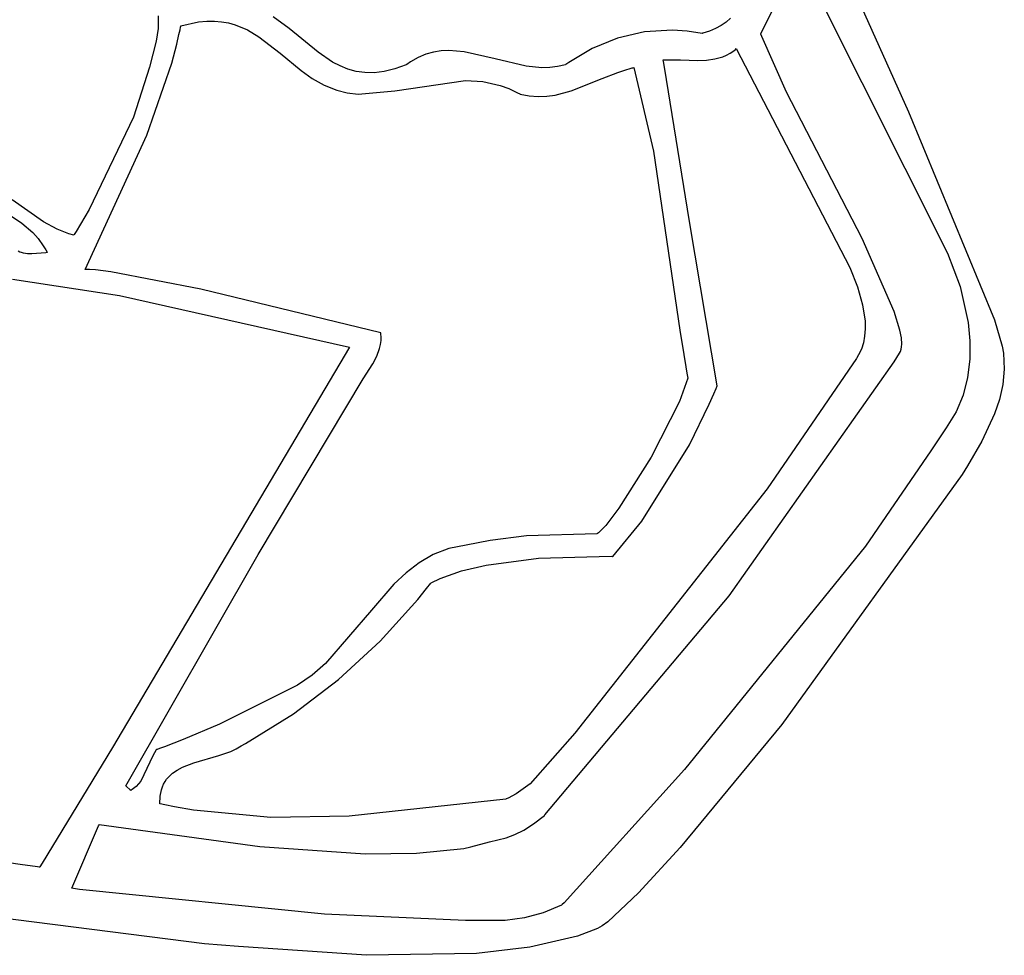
# Model space of a CAD drawing. Extents: x -74.1 to 10.8, y -36.7 to 44.6.
# Tile 71 of 199: x -60.3 to -59.1, y 10.7 to 11.9. Entities that reach past the tile are written whole.
import ezdxf

# ---------------------------------------------------------------- set-up
doc = ezdxf.new("R2010")
doc.units = 0

msp = doc.modelspace()

# ---------------------------------------------------------------- linework, layer by layer
at = {"layer": 'Layer 1', "color": 7, "linetype": 'CONTINUOUS'}
for p, q in [((-59.321066, 11.989874), (-59.207976, 11.738116)), ((-60.142475, 11.857634), (-60.142696, 11.84187)), ((-60.11431, 11.84508), (-60.092246, 11.850021)), ((-60.092246, 11.850021), (-60.082115, 11.850976)), ((-60.082115, 11.850976), (-60.072527, 11.851014)), ((-60.072527, 11.851014), (-60.063439, 11.850205)), ((-60.063439, 11.850205), (-60.054807, 11.848621)), ((-60.054807, 11.848621), (-60.046589, 11.846331)), ((-60.142696, 11.84187), (-60.144948, 11.825818)), ((-60.116599, 11.834159), (-60.115317, 11.840205)), ((-60.115317, 11.840205), (-60.114698, 11.843242)), ((-60.114698, 11.843242), (-60.114394, 11.844763)), ((-60.114394, 11.844763), (-60.114356, 11.844954)), ((-60.114356, 11.844954), (-60.114337, 11.845049)), ((-60.114337, 11.845049), (-60.11431, 11.84508)), ((-60.046589, 11.846331), (-60.031217, 11.839917)), ((-60.031217, 11.839917), (-60.016976, 11.831526)), ((-60.144948, 11.825818), (-60.153468, 11.793434)), ((-60.119331, 11.822171), (-60.116599, 11.834159)), ((-60.016976, 11.831526), (-59.990502, 11.811068)), ((-60.12543, 11.798596), (-60.119331, 11.822171)), ((-59.429882, 11.811014), (-59.425599, 11.814056)), ((-59.425599, 11.814056), (-59.423543, 11.815796)), ((-59.423543, 11.815796), (-59.422538, 11.816723)), ((-59.422508, 11.81671), (-59.280856, 11.544029)), ((-59.990502, 11.811068), (-59.96439, 11.789466)), ((-59.513395, 11.802373), (-59.513427, 11.802573)), ((-59.513418, 11.802573), (-59.49199, 11.802718)), ((-59.513147, 11.800841), (-59.513395, 11.802373)), ((-59.51196, 11.79352), (-59.513147, 11.800841)), ((-59.49199, 11.802718), (-59.470061, 11.802067)), ((-59.470061, 11.802067), (-59.459313, 11.802431)), ((-59.459313, 11.802431), (-59.448926, 11.80378)), ((-59.448926, 11.80378), (-59.439062, 11.806509)), ((-59.439062, 11.806509), (-59.434376, 11.808515)), ((-59.434376, 11.808515), (-59.429882, 11.811014)), ((-60.153468, 11.793434), (-60.173417, 11.731485)), ((-60.156671, 11.708809), (-60.12543, 11.798596)), ((-59.96439, 11.789466), (-59.950603, 11.779645)), ((-59.569829, 11.787055), (-59.559783, 11.790428)), ((-59.559783, 11.790428), (-59.554674, 11.791919)), ((-59.554674, 11.791919), (-59.552095, 11.792608)), ((-59.552095, 11.792608), (-59.550799, 11.792937)), ((-59.550799, 11.792937), (-59.550149, 11.793098)), ((-59.550149, 11.793098), (-59.550068, 11.793118)), ((-59.550068, 11.793118), (-59.550027, 11.793127)), ((-59.550027, 11.793127), (-59.550012, 11.793081)), ((-59.550012, 11.793081), (-59.525693, 11.689016)), ((-59.480595, 11.601337), (-59.51196, 11.79352)), ((-59.950603, 11.779645), (-59.935865, 11.771227)), ((-59.847857, 11.764309), (-59.759739, 11.77685)), ((-59.759739, 11.77685), (-59.738073, 11.775642)), ((-59.738073, 11.775642), (-59.716442, 11.770918)), ((-59.628152, 11.763984), (-59.589423, 11.779288)), ((-59.589423, 11.779288), (-59.569829, 11.787055)), ((-59.935865, 11.771227), (-59.91983, 11.764778)), ((-59.91983, 11.764778), (-59.907198, 11.761653)), ((-59.893569, 11.760073), (-59.847857, 11.764309)), ((-59.716442, 11.770918), (-59.705622, 11.76696)), ((-59.705622, 11.76696), (-59.694789, 11.761789)), ((-59.648164, 11.758908), (-59.628152, 11.763984)), ((-59.907198, 11.761653), (-59.893569, 11.760073)), ((-59.694789, 11.761789), (-59.692078, 11.760293)), ((-59.692078, 11.760293), (-59.691739, 11.7601)), ((-59.691739, 11.7601), (-59.691697, 11.760076)), ((-59.691673, 11.760068), (-59.680223, 11.75798)), ((-59.680223, 11.75798), (-59.669191, 11.757193)), ((-59.669191, 11.757193), (-59.658523, 11.757554)), ((-59.658523, 11.757554), (-59.648164, 11.758908)), ((-60.173417, 11.731485), (-60.228473, 11.616272)), ((-59.207976, 11.738116), (-59.100626, 11.478913)), ((-60.233562, 11.541681), (-60.156671, 11.708809)), ((-59.525693, 11.689016), (-59.492633, 11.466032)), ((-60.28532, 11.60098), (-60.324554, 11.628304)), ((-60.34416, 11.620542), (-60.31235, 11.59928)), ((-60.228473, 11.616272), (-60.244787, 11.588712)), ((-60.31235, 11.59928), (-60.298704, 11.587471)), ((-60.268467, 11.591839), (-60.28532, 11.60098)), ((-60.253977, 11.585897), (-60.268467, 11.591839)), ((-59.446139, 11.396478), (-59.480595, 11.601337)), ((-60.298704, 11.587471), (-60.292192, 11.580045)), ((-60.292192, 11.580045), (-60.28579, 11.571136)), ((-60.247741, 11.584168), (-60.253977, 11.585897)), ((-60.247691, 11.584238), (-60.247726, 11.584185)), ((-60.247551, 11.584451), (-60.247691, 11.584238)), ((-60.246993, 11.585302), (-60.247551, 11.584451)), ((-60.244787, 11.588712), (-60.246993, 11.585302)), ((-60.28579, 11.571136), (-60.282607, 11.566017)), ((-60.31495, 11.563294), (-60.316973, 11.564279)), ((-60.312715, 11.562505), (-60.31495, 11.563294)), ((-60.310309, 11.561896), (-60.312715, 11.562505)), ((-60.305138, 11.561148), (-60.310309, 11.561896)), ((-60.299758, 11.560914), (-60.305138, 11.561148)), ((-60.282533, 11.562381), (-60.299758, 11.560914)), ((-60.282607, 11.566017), (-60.281017, 11.563271)), ((-60.280897, 11.562668), (-60.282533, 11.562381)), ((-60.281017, 11.563271), (-60.280818, 11.562919)), ((-60.280743, 11.562698), (-60.280897, 11.562668)), ((-60.280818, 11.562919), (-60.280719, 11.562742)), ((-59.280856, 11.544029), (-59.271303, 11.519904)), ((-60.233512, 11.541667), (-60.233555, 11.541667)), ((-60.233427, 11.541667), (-60.233512, 11.541667)), ((-60.232727, 11.541662), (-60.233427, 11.541667)), ((-60.231258, 11.541631), (-60.232727, 11.541662)), ((-60.228041, 11.541486), (-60.231258, 11.541631)), ((-60.220541, 11.540877), (-60.228041, 11.541486)), ((-60.201645, 11.538478), (-60.220541, 11.540877)), ((-60.089539, 11.517083), (-60.201645, 11.538478)), ((-60.323984, 11.529396), (-60.190827, 11.509175)), ((-59.271303, 11.519904), (-59.264966, 11.497486)), ((-60.190827, 11.509175), (-59.904191, 11.44486)), ((-59.86524, 11.462571), (-60.089539, 11.517083)), ((-59.264966, 11.497486), (-59.261971, 11.476948)), ((-59.261971, 11.476948), (-59.261766, 11.467439)), ((-59.100626, 11.478913), (-59.091114, 11.445819)), ((-59.865227, 11.462521), (-59.865233, 11.462561)), ((-59.865215, 11.462442), (-59.865227, 11.462521)), ((-59.865127, 11.461808), (-59.865215, 11.462442)), ((-59.864981, 11.460541), (-59.865127, 11.461808)), ((-59.864807, 11.458015), (-59.864981, 11.460541)), ((-59.864906, 11.452991), (-59.864807, 11.458015)), ((-59.492633, 11.466032), (-59.487801, 11.435555)), ((-59.262444, 11.458465), (-59.264019, 11.450049)), ((-59.261766, 11.467439), (-59.262444, 11.458465)), ((-59.904191, 11.44486), (-60.199531, 10.946084)), ((-59.866703, 11.443071), (-59.865557, 11.448009)), ((-59.865557, 11.448009), (-59.864906, 11.452991)), ((-59.264019, 11.450049), (-59.266508, 11.442213)), ((-59.091114, 11.445819), (-59.089294, 11.437161)), ((-59.875157, 11.423809), (-59.870266, 11.433337)), ((-59.870266, 11.433337), (-59.866703, 11.443071)), ((-59.487801, 11.435555), (-59.485194, 11.420025)), ((-59.271989, 11.431591), (-59.272541, 11.430769)), ((-59.269926, 11.434977), (-59.271989, 11.431591)), ((-59.266508, 11.442213), (-59.269926, 11.434977)), ((-59.089294, 11.437161), (-59.088481, 11.41734)), ((-59.887169, 11.40546), (-59.875157, 11.423809)), ((-59.485194, 11.420025), (-59.483838, 11.412185)), ((-59.272602, 11.43068), (-59.383796, 11.268323)), ((-59.272576, 11.430718), (-59.272602, 11.43068)), ((-59.272541, 11.430769), (-59.272576, 11.430718)), ((-59.483838, 11.412185), (-59.483145, 11.408245)), ((-59.483145, 11.408245), (-59.482795, 11.40627)), ((-59.088481, 11.41734), (-59.090412, 11.398122)), ((-60.018045, 11.186554), (-59.887169, 11.40546)), ((-59.482731, 11.405902), (-59.49327, 11.376973)), ((-59.482795, 11.40627), (-59.482751, 11.406023)), ((-59.482751, 11.406023), (-59.48274, 11.405961)), ((-59.48274, 11.405961), (-59.482731, 11.405902)), ((-59.447561, 11.393114), (-59.44616, 11.396401)), ((-59.44616, 11.396401), (-59.446138, 11.396452)), ((-59.090412, 11.398122), (-59.094637, 11.37953)), ((-59.45615, 11.37357), (-59.450388, 11.386566)), ((-59.450388, 11.386566), (-59.447561, 11.393114)), ((-59.49327, 11.376973), (-59.528542, 11.307516)), ((-59.480827, 11.322934), (-59.45615, 11.37357)), ((-59.094637, 11.37953), (-59.10071, 11.361585)), ((-59.10071, 11.361585), (-59.116607, 11.327727)), ((-59.540097, 11.228134), (-59.480827, 11.322934)), ((-59.116607, 11.327727), (-59.134522, 11.296729)), ((-59.528542, 11.307516), (-59.56855, 11.244019)), ((-59.134522, 11.296729), (-59.141033, 11.285875)), ((-59.141033, 11.285875), (-59.365699, 10.974622)), ((-59.383796, 11.268323), (-59.623384, 10.963833)), ((-59.56855, 11.244019), (-59.585008, 11.222541)), ((-59.575985, 11.183969), (-59.540097, 11.228134)), ((-59.596071, 11.212289), (-59.683528, 11.209564)), ((-59.595752, 11.212453), (-59.596011, 11.212317)), ((-59.595213, 11.212768), (-59.595752, 11.212453)), ((-59.594053, 11.213561), (-59.595213, 11.212768)), ((-59.591418, 11.215775), (-59.594053, 11.213561)), ((-59.585008, 11.222541), (-59.591418, 11.215775)), ((-59.728928, 11.203905), (-59.758933, 11.198006)), ((-59.683528, 11.209564), (-59.728928, 11.203905)), ((-60.182771, 10.89833), (-60.018045, 11.186554)), ((-59.799913, 11.186372), (-59.81755, 11.176209)), ((-59.780485, 11.193789), (-59.799913, 11.186372)), ((-59.758933, 11.198006), (-59.780485, 11.193789)), ((-59.81755, 11.176209), (-59.833731, 11.163755)), ((-59.734097, 11.173136), (-59.66876, 11.181764)), ((-59.66876, 11.181764), (-59.578252, 11.18424)), ((-59.578252, 11.18424), (-59.576592, 11.184055)), ((-59.576592, 11.184055), (-59.576007, 11.183956)), ((-59.833731, 11.163755), (-59.84879, 11.149464)), ((-59.791443, 11.156559), (-59.764771, 11.165983)), ((-59.764771, 11.165983), (-59.734097, 11.173136)), ((-59.84879, 11.149464), (-59.876874, 11.117183)), ((-59.808108, 11.143899), (-59.802775, 11.150754)), ((-59.802775, 11.150754), (-59.802693, 11.150861)), ((-59.802652, 11.150906), (-59.791443, 11.156559)), ((-59.819038, 11.130347), (-59.808108, 11.143899)), ((-59.866097, 11.078445), (-59.819038, 11.130347)), ((-59.876874, 11.117183), (-59.934265, 11.050542)), ((-59.918016, 11.030782), (-59.866097, 11.078445)), ((-59.934265, 11.050542), (-59.950816, 11.036097)), ((-59.974145, 10.988088), (-59.918016, 11.030782)), ((-59.950816, 11.036097), (-59.968915, 11.023445)), ((-59.968915, 11.023445), (-60.065971, 10.974822)), ((-60.033837, 10.951091), (-59.974145, 10.988088)), ((-60.065971, 10.974822), (-60.111197, 10.955757)), ((-59.365699, 10.974622), (-59.492354, 10.821409)), ((-60.111197, 10.955757), (-60.134733, 10.946826)), ((-59.623384, 10.963833), (-59.678952, 10.9006)), ((-60.199531, 10.946084), (-60.287213, 10.801687)), ((-60.145032, 10.943116), (-60.149164, 10.935629)), ((-60.144926, 10.943157), (-60.145021, 10.943123)), ((-60.144545, 10.943292), (-60.144926, 10.943157)), ((-60.143785, 10.943562), (-60.144545, 10.943292)), ((-60.140752, 10.944645), (-60.143785, 10.943562)), ((-60.134733, 10.946826), (-60.140752, 10.944645)), ((-60.067003, 10.935856), (-60.052186, 10.941077)), ((-60.052186, 10.941077), (-60.045365, 10.944262)), ((-60.045365, 10.944262), (-60.039093, 10.947979)), ((-60.039093, 10.947979), (-60.033837, 10.951091)), ((-60.149164, 10.935629), (-60.164271, 10.904048)), ((-60.098046, 10.926852), (-60.067003, 10.935856)), ((-60.124689, 10.913758), (-60.118853, 10.917809)), ((-60.118853, 10.917809), (-60.112388, 10.921267)), ((-60.112388, 10.921267), (-60.098046, 10.926852)), ((-60.134008, 10.903425), (-60.132009, 10.906323)), ((-60.132009, 10.906323), (-60.12978, 10.909001)), ((-60.12978, 10.909001), (-60.124689, 10.913758)), ((-60.182805, 10.898262), (-60.182771, 10.89833)), ((-60.182716, 10.898173), (-60.182805, 10.898262)), ((-60.182098, 10.897554), (-60.182716, 10.898173)), ((-60.177578, 10.893031), (-60.182098, 10.897554)), ((-60.17698, 10.892433), (-60.177578, 10.893031)), ((-60.17692, 10.892373), (-60.17698, 10.892433)), ((-60.176602, 10.892528), (-60.176854, 10.892384)), ((-60.176103, 10.89282), (-60.176602, 10.892528)), ((-60.175128, 10.893423), (-60.176103, 10.89282)), ((-60.173268, 10.8947), (-60.175128, 10.893423)), ((-60.169885, 10.897517), (-60.173268, 10.8947)), ((-60.166904, 10.900648), (-60.169885, 10.897517)), ((-60.164271, 10.904048), (-60.166904, 10.900648)), ((-60.140026, 10.885165), (-60.138472, 10.89328)), ((-60.138472, 10.89328), (-60.137254, 10.896918)), ((-60.137254, 10.896918), (-60.135761, 10.900295)), ((-60.135761, 10.900295), (-60.134008, 10.903425)), ((-59.678952, 10.9006), (-59.696571, 10.888184)), ((-60.140305, 10.875836), (-60.140026, 10.885165)), ((-59.709414, 10.881728), (-59.904776, 10.860361)), ((-59.709328, 10.881761), (-59.709369, 10.881743)), ((-59.709161, 10.881833), (-59.709328, 10.881761)), ((-59.706533, 10.883004), (-59.709161, 10.881833)), ((-59.696571, 10.888184), (-59.706533, 10.883004)), ((-60.140184, 10.875801), (-60.140277, 10.875822)), ((-60.134247, 10.874485), (-60.140184, 10.875801)), ((-60.12235, 10.872028), (-60.134247, 10.874485)), ((-60.09848, 10.867784), (-60.12235, 10.872028)), ((-60.002119, 10.858854), (-60.09848, 10.867784)), ((-59.904776, 10.860361), (-60.002119, 10.858854)), ((-60.314597, 10.80019), (-60.688185, 10.853245)), ((-59.492354, 10.821409), (-59.544099, 10.7648)), ((-60.292906, 10.797109), (-60.314597, 10.80019)), ((-60.290829, 10.796814), (-60.292906, 10.797109)), ((-60.290347, 10.796746), (-60.290829, 10.796814)), ((-60.29025, 10.796732), (-60.290347, 10.796746)), ((-60.289804, 10.797442), (-60.290226, 10.79675)), ((-60.287213, 10.801687), (-60.289804, 10.797442)), ((-59.544099, 10.7648), (-59.582347, 10.728911)), ((-60.084737, 10.701469), (-60.439221, 10.746228)), ((-59.595092, 10.720452), (-59.620333, 10.710908)), ((-59.589292, 10.723826), (-59.595092, 10.720452)), ((-59.582347, 10.728911), (-59.589292, 10.723826)), ((-59.620333, 10.710908), (-59.679365, 10.697158)), ((-60.042516, 10.698051), (-60.084737, 10.701469)), ((-60.042458, 10.698049), (-60.042516, 10.698051)), ((-60.04237, 10.698038), (-60.042453, 10.698048)), ((-59.882955, 10.687019), (-60.04237, 10.698038)), ((-59.679365, 10.697158), (-59.745918, 10.689451)), ((-59.745918, 10.689451), (-59.882955, 10.687019))]:
    msp.add_line(p, q, dxfattribs=at)
at = {"layer": 'Layer 1', "color": 8, "linetype": 'CONTINUOUS'}
for p, q in [((-59.341061, 11.924164), (-59.159258, 11.561738)), ((-59.391826, 11.835633), (-59.369534, 11.880488)), ((-59.979444, 11.841602), (-59.999382, 11.856304)), ((-59.435035, 11.84975), (-59.441271, 11.845486)), ((-59.429379, 11.854476), (-59.435035, 11.84975)), ((-59.94332, 11.812212), (-59.979444, 11.841602)), ((-59.536884, 11.837678), (-59.570422, 11.829812)), ((-59.501648, 11.839826), (-59.536884, 11.837678)), ((-59.483491, 11.838559), (-59.501648, 11.839826)), ((-59.465026, 11.835629), (-59.483491, 11.838559)), ((-59.4557, 11.838516), (-59.464002, 11.835894)), ((-59.448141, 11.841728), (-59.4557, 11.838516)), ((-59.441271, 11.845486), (-59.448141, 11.841728)), ((-59.570422, 11.829812), (-59.601948, 11.816853)), ((-59.46482, 11.835679), (-59.464957, 11.835644)), ((-59.464547, 11.83575), (-59.46482, 11.835679)), ((-59.464002, 11.835894), (-59.464547, 11.83575)), ((-59.391812, 11.835572), (-59.391825, 11.835617)), ((-59.391589, 11.834858), (-59.391812, 11.835572)), ((-59.390612, 11.831878), (-59.391589, 11.834858)), ((-59.35961, 11.762518), (-59.390612, 11.831878)), ((-59.925355, 11.800002), (-59.94332, 11.812212)), ((-59.799567, 11.812359), (-59.809093, 11.809697)), ((-59.790024, 11.813866), (-59.799567, 11.812359)), ((-59.780464, 11.814359), (-59.790024, 11.813866)), ((-59.761295, 11.812876), (-59.780464, 11.814359)), ((-59.722756, 11.803994), (-59.761295, 11.812876)), ((-59.601948, 11.816853), (-59.631149, 11.799425)), ((-59.916008, 11.795061), (-59.925355, 11.800002)), ((-59.828095, 11.800342), (-59.832835, 11.79706)), ((-59.818602, 11.805739), (-59.828095, 11.800342)), ((-59.809093, 11.809697), (-59.818602, 11.805739)), ((-59.683949, 11.79479), (-59.722756, 11.803994)), ((-59.90627, 11.791102), (-59.916008, 11.795061)), ((-59.89603, 11.78828), (-59.90627, 11.791102)), ((-59.885176, 11.78675), (-59.89603, 11.78828)), ((-59.861185, 11.788187), (-59.873599, 11.786668)), ((-59.847825, 11.791463), (-59.861185, 11.788187)), ((-59.833407, 11.796652), (-59.847825, 11.791463)), ((-59.833353, 11.796676), (-59.833407, 11.796652)), ((-59.833279, 11.796732), (-59.833353, 11.796676)), ((-59.833131, 11.796841), (-59.833279, 11.796732)), ((-59.832835, 11.79706), (-59.833131, 11.796841)), ((-59.664444, 11.792903), (-59.683949, 11.79479)), ((-59.654667, 11.793136), (-59.664444, 11.792903)), ((-59.644873, 11.794341), (-59.654667, 11.793136)), ((-59.635063, 11.79666), (-59.644873, 11.794341)), ((-59.634944, 11.79673), (-59.634998, 11.796691)), ((-59.634836, 11.796808), (-59.634944, 11.79673)), ((-59.634621, 11.796964), (-59.634836, 11.796808)), ((-59.631149, 11.799425), (-59.634621, 11.796964)), ((-59.873599, 11.786668), (-59.885176, 11.78675)), ((-59.265546, 11.580237), (-59.35961, 11.762518)), ((-59.225702, 11.489345), (-59.265546, 11.580237)), ((-59.159258, 11.561738), (-59.143451, 11.520192)), ((-59.143451, 11.520192), (-59.13342, 11.475409)), ((-59.218436, 11.465973), (-59.225702, 11.489345)), ((-59.13342, 11.475409), (-59.131285, 11.452504)), ((-59.21673, 11.456552), (-59.218436, 11.465973)), ((-59.216289, 11.448613), (-59.21673, 11.456552)), ((-59.217099, 11.442134), (-59.216538, 11.445192)), ((-59.216538, 11.445192), (-59.216289, 11.448613)), ((-59.131285, 11.452504), (-59.131451, 11.429629)), ((-59.225777, 11.426508), (-59.219146, 11.437094)), ((-59.219146, 11.437094), (-59.217969, 11.439436)), ((-59.217969, 11.439436), (-59.217099, 11.442134)), ((-59.431314, 11.134919), (-59.225777, 11.426508)), ((-59.131451, 11.429629), (-59.134205, 11.407066)), ((-59.134205, 11.407066), (-59.139833, 11.385095)), ((-59.139833, 11.385095), (-59.148621, 11.363995)), ((-59.148621, 11.363995), (-59.160854, 11.344046)), ((-59.160854, 11.344046), (-59.180136, 11.315566)), ((-59.180136, 11.315566), (-59.261494, 11.196647)), ((-59.261494, 11.196647), (-59.486992, 10.918449)), ((-59.660678, 10.86202), (-59.431314, 11.134919)), ((-59.486992, 10.918449), (-59.636773, 10.752252)), ((-59.674883, 10.850674), (-59.661369, 10.861343)), ((-59.661369, 10.861343), (-59.660678, 10.86202)), ((-60.250094, 10.770765), (-60.216731, 10.84826)), ((-60.216731, 10.84826), (-60.215941, 10.849709)), ((-60.215941, 10.849709), (-60.215891, 10.849801)), ((-60.215891, 10.849801), (-60.215865, 10.849847)), ((-60.215856, 10.849856), (-60.015755, 10.822544)), ((-59.698298, 10.837392), (-59.687071, 10.842899)), ((-59.687071, 10.842899), (-59.674883, 10.850674)), ((-59.729882, 10.828232), (-59.708931, 10.833529)), ((-59.708931, 10.833529), (-59.698298, 10.837392)), ((-60.015755, 10.822544), (-59.884598, 10.813407)), ((-59.820809, 10.814214), (-59.761857, 10.820221)), ((-59.761857, 10.820221), (-59.752854, 10.822004)), ((-59.752854, 10.822004), (-59.729882, 10.828232)), ((-59.884598, 10.813407), (-59.820809, 10.814214)), ((-60.250022, 10.770742), (-60.250078, 10.770754)), ((-60.249799, 10.770696), (-60.250022, 10.770742)), ((-60.247994, 10.770323), (-60.249799, 10.770696)), ((-60.240494, 10.768851), (-60.247994, 10.770323)), ((-59.935479, 10.738353), (-60.240494, 10.768851)), ((-59.640072, 10.749574), (-59.662742, 10.73994)), ((-59.639705, 10.749789), (-59.640072, 10.749574)), ((-59.639254, 10.750125), (-59.639705, 10.749789)), ((-59.636773, 10.752252), (-59.639254, 10.750125)), ((-59.759876, 10.730232), (-59.935479, 10.738353)), ((-59.686167, 10.733794), (-59.710238, 10.730531)), ((-59.662742, 10.73994), (-59.686167, 10.733794)), ((-59.710238, 10.730531), (-59.759876, 10.730232))]:
    msp.add_line(p, q, dxfattribs=at)

doc.saveas('drawing.dxf')
